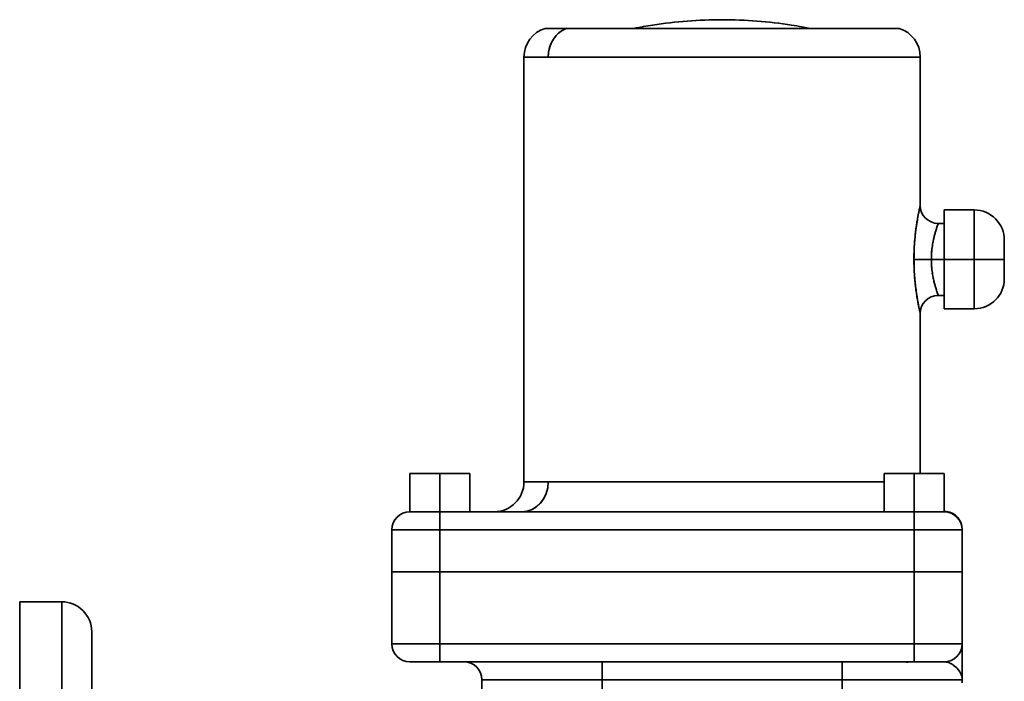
# Model space of a CAD drawing. Header units: inches. Extents: x 3815 to 4775, y 477 to 1610.
# Tile 12 of 19: x 4514 to 4678, y 1040 to 1150. Entities that reach past the tile are written whole.
import ezdxf

# ---------------------------------------------------------------- set-up
doc = ezdxf.new("R2010")
doc.units = ezdxf.units.IN
doc.header["$MEASUREMENT"] = 0

msp = doc.modelspace()

# ---------------------------------------------------------------- linework, layer by layer
at = {"color": 7, "lineweight": 35, "ltscale": 0.090202}
msp.add_line((4601.5, 1148.49), (4605.11, 1148.49), dxfattribs=at)
at = {"color": 7, "lineweight": 35}
for p, q in [((4605.11, 1148.49), (4645.1, 1148.49)), ((4597.97, 1143.71), (4597.97, 1072.93)), ((4597.97, 1143.71), (4597.97, 1072.93)), ((4663.97, 1143.71), (4602.01, 1143.71)), ((4646.79, 1143.71), (4602.01, 1143.71)), ((4663.97, 1143.71), (4663.97, 1118.99)), ((4663.97, 1118.99), (4663.97, 1143.71)), ((4663.97, 1100.99), (4663.97, 1074.33)), ((4663.97, 1074.33), (4663.97, 1100.99)), ((4602.01, 1072.93), (4657.97, 1072.93)), ((4646.79, 1072.93), (4602.01, 1072.93)), ((4583.97, 1067.93), (4662.97, 1067.93)), ((4662.97, 1067.93), (4583.97, 1067.93)), ((4662.97, 1064.93), (4583.97, 1064.93)), ((4662.97, 1064.93), (4583.97, 1064.93)), ((4583.97, 1057.93), (4662.97, 1057.93)), ((4583.97, 1057.93), (4662.97, 1057.93)), ((4583.97, 1057.93), (4662.97, 1057.93)), ((4583.97, 1057.93), (4662.97, 1057.93)), ((4513.97, 1052.93), (4513.97, 952.93)), ((4520.97, 1052.93), (4520.97, 952.93)), ((4520.97, 952.93), (4520.97, 1052.93)), ((4525.97, 952.93), (4525.97, 1047.93)), ((4662.97, 1045.93), (4583.97, 1045.93)), ((4662.97, 1045.93), (4583.97, 1045.93)), ((4583.97, 1042.93), (4662.97, 1042.93)), ((4662.97, 1042.93), (4583.97, 1042.93)), ((4587.97, 1042.93), (4610.97, 1042.93)), ((4610.97, 1042.93), (4650.97, 1042.93)), ((4610.97, 1039.93), (4590.97, 1039.93)), ((4590.97, 1039.93), (4590.97, 1004.24)), ((4590.97, 1039.93), (4590.97, 1000.2)), ((4590.97, 1000.2), (4590.97, 1039.93)), ((4610.97, 1039.93), (4590.97, 1039.93)), ((4610.97, 1039.93), (4650.97, 1039.93)), ((4610.97, 991.05), (4610.97, 1039.93)), ((4610.97, 1039.93), (4650.97, 1039.93)), ((4610.97, 991.05), (4610.97, 1039.93)), ((4670.97, 1039.93), (4650.97, 1039.93)), ((4670.97, 1039.93), (4650.97, 1039.93))]:
    msp.add_line(p, q, dxfattribs=at)
at = {"color": 7, "lineweight": 35, "ltscale": 0.035285}
msp.add_line((4616.29, 1148.49), (4617.67, 1148.74), dxfattribs=at)
at = {"color": 7, "lineweight": 35, "ltscale": 0.035284}
msp.add_line((4645.66, 1148.49), (4644.27, 1148.74), dxfattribs=at)
at = {"color": 7, "lineweight": 35, "ltscale": 0.383582}
msp.add_line((4645.1, 1148.49), (4660.45, 1148.49), dxfattribs=at)
at = {"color": 7, "lineweight": 35, "ltscale": 0.100995}
for p, q in [((4602.01, 1143.71), (4597.97, 1143.71)), ((4602.01, 1143.71), (4597.97, 1143.71)), ((4597.97, 1072.93), (4602.01, 1072.93)), ((4602.01, 1072.93), (4597.97, 1072.93))]:
    msp.add_line(p, q, dxfattribs=at)
at = {"color": 7, "lineweight": 35, "ltscale": 0.429474}
msp.add_line((4663.97, 1143.71), (4646.79, 1143.71), dxfattribs=at)
at = {"color": 7, "lineweight": 35, "ltscale": 0.013853}
msp.add_line((4663.81, 1118.27), (4663.93, 1118.81), dxfattribs=at)
at = {"color": 7, "lineweight": 35, "ltscale": 0.004736}
msp.add_line((4663.93, 1118.81), (4663.97, 1118.99), dxfattribs=at)
at = {"color": 7, "lineweight": 35, "ltscale": 0.000345}
msp.add_line((4663.93, 1118.81), (4663.93, 1118.79), dxfattribs=at)
at = {"color": 7, "lineweight": 35, "ltscale": 0.205841}
for p, q in [((4667.97, 1118.23), (4667.97, 1109.99)), ((4667.97, 1109.99), (4667.97, 1101.76))]:
    msp.add_line(p, q, dxfattribs=at)
at = {"color": 7, "lineweight": 35, "ltscale": 0.125}
for p, q in [((4667.97, 1118.23), (4672.97, 1118.23)), ((4672.97, 1109.99), (4667.97, 1109.99)), ((4672.97, 1109.99), (4667.97, 1109.99)), ((4672.97, 1109.99), (4677.97, 1109.99)), ((4677.97, 1109.99), (4672.97, 1109.99)), ((4667.97, 1101.76), (4672.97, 1101.76)), ((4578.97, 1074.33), (4583.97, 1074.33)), ((4583.97, 1074.33), (4578.97, 1074.33)), ((4583.97, 1074.33), (4588.97, 1074.33)), ((4588.97, 1074.33), (4583.97, 1074.33)), ((4657.97, 1074.33), (4662.97, 1074.33)), ((4662.97, 1074.33), (4657.97, 1074.33)), ((4662.97, 1074.33), (4667.97, 1074.33)), ((4667.97, 1074.33), (4662.97, 1074.33)), ((4578.97, 1067.93), (4583.97, 1067.93)), ((4578.97, 1067.93), (4583.97, 1067.93)), ((4578.97, 1067.93), (4583.97, 1067.93)), ((4662.97, 1067.93), (4667.97, 1067.93)), ((4662.97, 1067.93), (4667.97, 1067.93)), ((4662.97, 1067.93), (4667.97, 1067.93)), ((4583.97, 1042.93), (4578.97, 1042.93)), ((4578.97, 1042.93), (4583.97, 1042.93)), ((4667.97, 1042.93), (4662.97, 1042.93))]:
    msp.add_line(p, q, dxfattribs=at)
at = {"color": 7, "lineweight": 35, "ltscale": 0.003955}
for p, q in [((4667.97, 1118.23), (4667.97, 1118.07)), ((4667.97, 1101.92), (4667.97, 1101.76))]:
    msp.add_line(p, q, dxfattribs=at)
at = {"color": 7, "lineweight": 35, "ltscale": 0.011714}
for p, q in [((4667.97, 1118.07), (4667.97, 1117.6)), ((4667.97, 1102.38), (4667.97, 1101.92))]:
    msp.add_line(p, q, dxfattribs=at)
at = {"color": 7, "lineweight": 35, "ltscale": 0.019022}
for p, q in [((4667.97, 1117.6), (4667.97, 1116.84)), ((4667.97, 1103.15), (4667.97, 1102.38))]:
    msp.add_line(p, q, dxfattribs=at)
at = {"color": 7, "lineweight": 35, "ltscale": 0.205843}
for p, q in [((4672.97, 1118.23), (4672.97, 1109.99)), ((4672.97, 1109.99), (4672.97, 1118.23))]:
    msp.add_line(p, q, dxfattribs=at)
at = {"color": 7, "lineweight": 35, "ltscale": 0.025}
for p, q in [((4666.97, 1115.99), (4667.97, 1115.99)), ((4666.97, 1103.99), (4667.97, 1103.99))]:
    msp.add_line(p, q, dxfattribs=at)
at = {"color": 7, "lineweight": 35, "ltscale": 0.025598}
msp.add_line((4667.97, 1116.84), (4667.97, 1115.81), dxfattribs=at)
at = {"color": 7, "lineweight": 35, "ltscale": 0.002882}
msp.add_line((4667.97, 1115.99), (4667.97, 1115.88), dxfattribs=at)
at = {"color": 7, "lineweight": 35, "ltscale": 0.15}
for p, q in [((4667.97, 1109.99), (4667.97, 1115.99)), ((4667.97, 1103.99), (4667.97, 1109.99))]:
    msp.add_line(p, q, dxfattribs=at)
at = {"color": 7, "lineweight": 35, "ltscale": 0.008536}
msp.add_line((4667.97, 1115.88), (4667.97, 1115.53), dxfattribs=at)
at = {"color": 7, "lineweight": 35, "ltscale": 0.031194}
msp.add_line((4667.97, 1115.81), (4667.97, 1114.57), dxfattribs=at)
at = {"color": 7, "lineweight": 35, "ltscale": 0.013863}
msp.add_line((4667.97, 1115.53), (4667.97, 1114.98), dxfattribs=at)
at = {"color": 7, "lineweight": 35, "ltscale": 0.004534}
msp.add_line((4666.39, 1114.17), (4666.34, 1113.99), dxfattribs=at)
at = {"color": 7, "lineweight": 35, "ltscale": 0.004676}
msp.add_line((4666.34, 1113.99), (4666.39, 1114.17), dxfattribs=at)
at = {"color": 7, "lineweight": 35, "ltscale": 0.018654}
for p, q in [((4667.97, 1114.98), (4667.97, 1114.23)), ((4667.97, 1105.75), (4667.97, 1105))]:
    msp.add_line(p, q, dxfattribs=at)
at = {"color": 7, "lineweight": 35, "ltscale": 0.035588}
for p, q in [((4667.97, 1114.57), (4667.97, 1113.14)), ((4667.97, 1106.84), (4667.97, 1105.42))]:
    msp.add_line(p, q, dxfattribs=at)
at = {"color": 7, "lineweight": 35, "ltscale": 0.022731}
for p, q in [((4667.97, 1114.23), (4667.97, 1113.32)), ((4667.97, 1106.66), (4667.97, 1105.75))]:
    msp.add_line(p, q, dxfattribs=at)
at = {"color": 7, "lineweight": 35, "ltscale": 0.025932}
for p, q in [((4667.97, 1113.32), (4667.97, 1112.29)), ((4667.97, 1107.7), (4667.97, 1106.66))]:
    msp.add_line(p, q, dxfattribs=at)
at = {"color": 7, "lineweight": 35, "ltscale": 0.038614}
msp.add_line((4667.97, 1113.14), (4667.97, 1111.6), dxfattribs=at)
at = {"color": 7, "lineweight": 35, "ltscale": 0.028139}
msp.add_line((4667.97, 1112.29), (4667.97, 1111.16), dxfattribs=at)
at = {"color": 7, "lineweight": 35, "ltscale": 0.001553}
for p, q in [((4677.97, 1113.23), (4677.97, 1113.16)), ((4677.97, 1106.82), (4677.97, 1106.76))]:
    msp.add_line(p, q, dxfattribs=at)
at = {"color": 7, "lineweight": 35, "ltscale": 0.080804}
msp.add_line((4677.97, 1109.99), (4677.97, 1113.22), dxfattribs=at)
at = {"color": 7, "lineweight": 35, "ltscale": 0.004601}
for p, q in [((4677.97, 1113.16), (4677.97, 1112.98)), ((4677.97, 1107), (4677.97, 1106.82))]:
    msp.add_line(p, q, dxfattribs=at)
at = {"color": 7, "lineweight": 35, "ltscale": 0.007471}
for p, q in [((4677.97, 1112.98), (4677.97, 1112.68)), ((4677.97, 1107.3), (4677.97, 1107))]:
    msp.add_line(p, q, dxfattribs=at)
at = {"color": 7, "lineweight": 35, "ltscale": 0.010054}
for p, q in [((4677.97, 1112.68), (4677.97, 1112.28)), ((4677.97, 1107.7), (4677.97, 1107.3))]:
    msp.add_line(p, q, dxfattribs=at)
at = {"color": 7, "lineweight": 35, "ltscale": 0.012251}
for p, q in [((4677.97, 1112.28), (4677.97, 1111.79)), ((4677.97, 1108.19), (4677.97, 1107.7))]:
    msp.add_line(p, q, dxfattribs=at)
at = {"color": 7, "lineweight": 35, "ltscale": 0.040158}
for p, q in [((4667.97, 1111.6), (4667.97, 1109.99)), ((4667.97, 1109.99), (4667.97, 1108.39))]:
    msp.add_line(p, q, dxfattribs=at)
at = {"color": 7, "lineweight": 35, "ltscale": 0.029263}
for p, q in [((4667.97, 1111.16), (4667.97, 1109.99)), ((4667.97, 1109.99), (4667.97, 1108.82))]:
    msp.add_line(p, q, dxfattribs=at)
at = {"color": 7, "lineweight": 35, "ltscale": 0.013976}
for p, q in [((4677.97, 1111.79), (4677.97, 1111.23)), ((4677.97, 1108.75), (4677.97, 1108.19))]:
    msp.add_line(p, q, dxfattribs=at)
at = {"color": 7, "lineweight": 35, "ltscale": 0.015166}
msp.add_line((4677.97, 1111.23), (4677.97, 1110.62), dxfattribs=at)
at = {"color": 7, "lineweight": 35, "ltscale": 0.015771}
for p, q in [((4677.97, 1110.62), (4677.97, 1109.99)), ((4677.97, 1109.99), (4677.97, 1109.36))]:
    msp.add_line(p, q, dxfattribs=at)
at = {"color": 7, "lineweight": 35, "ltscale": 0.072618}
msp.add_line((4662.92, 1109.99), (4665.83, 1109.99), dxfattribs=at)
msp.add_line((4662.92, 1109.99), (4665.83, 1109.99), dxfattribs=at)
at = {"color": 7, "lineweight": 35, "ltscale": 0.053578}
msp.add_line((4667.97, 1109.99), (4665.83, 1109.99), dxfattribs=at)
msp.add_line((4667.97, 1109.99), (4665.83, 1109.99), dxfattribs=at)
at = {"color": 7, "lineweight": 35, "ltscale": 0.02814}
msp.add_line((4667.97, 1108.82), (4667.97, 1107.7), dxfattribs=at)
at = {"color": 7, "lineweight": 35, "ltscale": 0.205844}
for p, q in [((4672.97, 1101.76), (4672.97, 1109.99)), ((4672.97, 1109.99), (4672.97, 1101.76))]:
    msp.add_line(p, q, dxfattribs=at)
at = {"color": 7, "lineweight": 35, "ltscale": 0.080844}
msp.add_line((4677.97, 1106.76), (4677.97, 1109.99), dxfattribs=at)
at = {"color": 7, "lineweight": 35, "ltscale": 0.015167}
msp.add_line((4677.97, 1109.36), (4677.97, 1108.75), dxfattribs=at)
at = {"color": 7, "lineweight": 35, "ltscale": 0.038615}
msp.add_line((4667.97, 1108.39), (4667.97, 1106.84), dxfattribs=at)
at = {"color": 7, "lineweight": 35, "ltscale": 0.004682}
msp.add_line((4666.39, 1105.81), (4666.34, 1105.99), dxfattribs=at)
at = {"color": 7, "lineweight": 35, "ltscale": 0.031192}
msp.add_line((4667.97, 1105.42), (4667.97, 1104.17), dxfattribs=at)
at = {"color": 7, "lineweight": 35, "ltscale": 0.00105}
msp.add_line((4663.43, 1103.77), (4663.44, 1103.72), dxfattribs=at)
at = {"color": 7, "lineweight": 35, "ltscale": 0.013861}
msp.add_line((4667.97, 1105), (4667.97, 1104.45), dxfattribs=at)
at = {"color": 7, "lineweight": 35, "ltscale": 0.008537}
msp.add_line((4667.97, 1104.45), (4667.97, 1104.11), dxfattribs=at)
at = {"color": 7, "lineweight": 35, "ltscale": 0.0256}
msp.add_line((4667.97, 1104.17), (4667.97, 1103.15), dxfattribs=at)
at = {"color": 7, "lineweight": 35, "ltscale": 0.002881}
msp.add_line((4667.97, 1104.11), (4667.97, 1103.99), dxfattribs=at)
at = {"color": 7, "lineweight": 35, "ltscale": 0.003915}
msp.add_line((4663.71, 1102.2), (4663.74, 1102.05), dxfattribs=at)
at = {"color": 7, "lineweight": 35, "ltscale": 0.006488}
msp.add_line((4663.74, 1102.05), (4663.79, 1101.8), dxfattribs=at)
at = {"color": 7, "lineweight": 35, "ltscale": 0.003115}
msp.add_line((4663.86, 1101.47), (4663.89, 1101.35), dxfattribs=at)
at = {"color": 7, "lineweight": 35, "ltscale": 0.003512}
msp.add_line((4663.93, 1101.2), (4663.96, 1101.06), dxfattribs=at)
at = {"color": 7, "lineweight": 35, "ltscale": 0.001728}
msp.add_line((4663.94, 1101.13), (4663.96, 1101.06), dxfattribs=at)
at = {"color": 7, "lineweight": 35, "ltscale": 0.16}
for p, q in [((4578.97, 1067.93), (4578.97, 1074.33)), ((4578.97, 1067.93), (4578.97, 1074.33)), ((4578.97, 1074.33), (4578.97, 1067.93)), ((4578.97, 1067.93), (4578.97, 1074.33)), ((4578.97, 1074.33), (4578.97, 1067.93)), ((4583.97, 1067.93), (4583.97, 1074.33)), ((4583.97, 1074.33), (4583.97, 1067.93)), ((4588.97, 1067.93), (4588.97, 1074.33)), ((4588.97, 1074.33), (4588.97, 1067.93)), ((4657.97, 1067.93), (4657.97, 1074.33)), ((4657.97, 1067.93), (4657.97, 1074.33)), ((4657.97, 1074.33), (4657.97, 1067.93)), ((4662.97, 1067.93), (4662.97, 1074.33)), ((4662.97, 1074.33), (4662.97, 1067.93)), ((4667.97, 1067.93), (4667.97, 1074.33)), ((4667.97, 1074.33), (4667.97, 1067.93))]:
    msp.add_line(p, q, dxfattribs=at)
at = {"color": 7, "lineweight": 35, "ltscale": 0.279474}
msp.add_line((4657.97, 1072.93), (4646.79, 1072.93), dxfattribs=at)
at = {"color": 7, "lineweight": 35, "ltscale": 0.002399}
for p, q in [((4578.97, 1067.93), (4579.07, 1067.93)), ((4667.88, 1067.93), (4667.97, 1067.93))]:
    msp.add_line(p, q, dxfattribs=at)
at = {"color": 7, "lineweight": 35, "ltscale": 0.007108}
msp.add_line((4579.07, 1067.93), (4579.35, 1067.93), dxfattribs=at)
at = {"color": 7, "lineweight": 35, "ltscale": 0.011555}
msp.add_line((4579.35, 1067.93), (4579.81, 1067.93), dxfattribs=at)
at = {"color": 7, "lineweight": 35, "ltscale": 0.015558}
msp.add_line((4579.81, 1067.93), (4580.44, 1067.93), dxfattribs=at)
at = {"color": 7, "lineweight": 35, "ltscale": 0.018947}
msp.add_line((4580.44, 1067.93), (4581.19, 1067.93), dxfattribs=at)
at = {"color": 7, "lineweight": 35, "ltscale": 0.021609}
msp.add_line((4581.19, 1067.93), (4582.06, 1067.93), dxfattribs=at)
at = {"color": 7, "lineweight": 35, "ltscale": 0.023428}
msp.add_line((4582.06, 1067.93), (4583, 1067.93), dxfattribs=at)
at = {"color": 7, "lineweight": 35, "ltscale": 0.024396}
msp.add_line((4583, 1067.93), (4583.97, 1067.93), dxfattribs=at)
at = {"color": 7, "lineweight": 35, "ltscale": 0.033492}
msp.add_line((4583.97, 1067.93), (4585.31, 1067.93), dxfattribs=at)
msp.add_line((4583.97, 1067.93), (4585.31, 1067.93), dxfattribs=at)
at = {"color": 7, "lineweight": 35, "ltscale": 0.075}
for p, q in [((4583.97, 1067.93), (4583.97, 1064.93)), ((4583.97, 1067.93), (4583.97, 1064.93)), ((4662.97, 1064.93), (4662.97, 1067.93)), ((4662.97, 1064.93), (4662.97, 1067.93)), ((4583.97, 1045.93), (4583.97, 1042.93)), ((4583.97, 1045.93), (4583.97, 1042.93)), ((4662.97, 1042.93), (4662.97, 1045.93)), ((4662.97, 1042.93), (4662.97, 1045.93)), ((4610.97, 1039.93), (4610.97, 1042.93)), ((4610.97, 1042.93), (4610.97, 1039.93)), ((4650.97, 1039.93), (4650.97, 1042.93)), ((4650.97, 1042.93), (4650.97, 1039.93))]:
    msp.add_line(p, q, dxfattribs=at)
at = {"color": 7, "lineweight": 35, "ltscale": 0.03349}
msp.add_line((4661.63, 1067.93), (4662.97, 1067.93), dxfattribs=at)
msp.add_line((4661.63, 1067.93), (4662.97, 1067.93), dxfattribs=at)
at = {"color": 7, "lineweight": 35, "ltscale": 0.0244}
msp.add_line((4662.97, 1067.93), (4663.95, 1067.93), dxfattribs=at)
at = {"color": 7, "lineweight": 35, "ltscale": 0.023442}
msp.add_line((4663.95, 1067.93), (4664.89, 1067.93), dxfattribs=at)
at = {"color": 7, "lineweight": 35, "ltscale": 0.0216}
msp.add_line((4664.89, 1067.93), (4665.75, 1067.93), dxfattribs=at)
at = {"color": 7, "lineweight": 35, "ltscale": 0.018945}
msp.add_line((4665.75, 1067.93), (4666.51, 1067.93), dxfattribs=at)
at = {"color": 7, "lineweight": 35, "ltscale": 0.015552}
msp.add_line((4666.51, 1067.93), (4667.13, 1067.93), dxfattribs=at)
at = {"color": 7, "lineweight": 35, "ltscale": 0.011551}
msp.add_line((4667.13, 1067.93), (4667.59, 1067.93), dxfattribs=at)
at = {"color": 7, "lineweight": 35, "ltscale": 0.007111}
msp.add_line((4667.59, 1067.93), (4667.88, 1067.93), dxfattribs=at)
at = {"color": 7, "lineweight": 35, "ltscale": 0.002426}
msp.add_line((4668.25, 1067.96), (4668.35, 1067.97), dxfattribs=at)
at = {"color": 7, "lineweight": 35, "ltscale": 0.2}
for p, q in [((4583.97, 1064.93), (4575.97, 1064.93)), ((4583.97, 1064.93), (4575.97, 1064.93)), ((4670.97, 1064.93), (4662.97, 1064.93)), ((4670.97, 1064.93), (4662.97, 1064.93)), ((4583.97, 1057.93), (4575.97, 1057.93)), ((4575.97, 1057.93), (4583.97, 1057.93)), ((4670.97, 1057.93), (4662.97, 1057.93)), ((4662.97, 1057.93), (4670.97, 1057.93)), ((4575.97, 1045.93), (4583.97, 1045.93)), ((4575.97, 1045.93), (4583.97, 1045.93)), ((4662.97, 1045.93), (4670.97, 1045.93)), ((4662.97, 1045.93), (4670.97, 1045.93))]:
    msp.add_line(p, q, dxfattribs=at)
at = {"color": 7, "lineweight": 35, "ltscale": 0.175}
for p, q in [((4575.97, 1064.93), (4575.97, 1057.93)), ((4575.97, 1057.93), (4575.97, 1064.93)), ((4575.97, 1057.93), (4575.97, 1064.93)), ((4583.97, 1057.93), (4583.97, 1064.93)), ((4583.97, 1064.93), (4583.97, 1057.93)), ((4662.97, 1064.93), (4662.97, 1057.93)), ((4662.97, 1057.93), (4662.97, 1064.93)), ((4670.97, 1064.93), (4670.97, 1057.93)), ((4670.97, 1057.93), (4670.97, 1064.93)), ((4513.97, 1052.93), (4520.97, 1052.93))]:
    msp.add_line(p, q, dxfattribs=at)
at = {"color": 7, "lineweight": 35, "ltscale": 0.00019}
msp.add_line((4670.97, 1065), (4670.97, 1064.99), dxfattribs=at)
at = {"color": 7, "lineweight": 35, "ltscale": 0.000495}
msp.add_line((4670.97, 1064.99), (4670.97, 1064.97), dxfattribs=at)
at = {"color": 7, "lineweight": 35, "ltscale": 0.001527}
msp.add_line((4670.97, 1064.93), (4670.97, 1064.99), dxfattribs=at)
at = {"color": 7, "lineweight": 35, "ltscale": 0.00058}
msp.add_line((4670.97, 1064.97), (4670.97, 1064.95), dxfattribs=at)
at = {"color": 7, "lineweight": 35, "ltscale": 0.0003}
msp.add_line((4670.97, 1064.95), (4670.97, 1064.93), dxfattribs=at)
at = {"color": 7, "lineweight": 35, "ltscale": 0.000125}
msp.add_line((4670.97, 1064.94), (4670.97, 1064.93), dxfattribs=at)
at = {"color": 7, "lineweight": 35, "ltscale": 0.3}
for p, q in [((4575.97, 1057.93), (4575.97, 1045.93)), ((4575.97, 1057.93), (4575.97, 1045.93)), ((4575.97, 1057.93), (4575.97, 1045.93)), ((4583.97, 1045.93), (4583.97, 1057.93)), ((4583.97, 1045.93), (4583.97, 1057.93)), ((4662.97, 1057.93), (4662.97, 1045.93)), ((4662.97, 1057.93), (4662.97, 1045.93)), ((4670.97, 1057.93), (4670.97, 1045.93)), ((4670.97, 1057.93), (4670.97, 1045.93)), ((4650.97, 1039.93), (4650.97, 1027.93)), ((4650.97, 1039.93), (4650.97, 1027.93))]:
    msp.add_line(p, q, dxfattribs=at)
at = {"color": 7, "lineweight": 35, "ltscale": 0.003842}
for p, q in [((4575.97, 1057.93), (4576.13, 1057.93)), ((4670.82, 1057.93), (4670.97, 1057.93))]:
    msp.add_line(p, q, dxfattribs=at)
at = {"color": 7, "lineweight": 35, "ltscale": 0.003827}
msp.add_line((4575.97, 1057.93), (4576.12, 1057.93), dxfattribs=at)
at = {"color": 7, "lineweight": 35, "ltscale": 0.011392}
msp.add_line((4576.12, 1057.93), (4576.58, 1057.93), dxfattribs=at)
at = {"color": 7, "lineweight": 35, "ltscale": 0.011382}
for p, q in [((4576.13, 1057.93), (4576.58, 1057.93)), ((4670.36, 1057.93), (4670.82, 1057.93))]:
    msp.add_line(p, q, dxfattribs=at)
at = {"color": 7, "lineweight": 35, "ltscale": 0.018483}
for p, q in [((4576.58, 1057.93), (4577.32, 1057.93)), ((4669.62, 1057.93), (4670.36, 1057.93))]:
    msp.add_line(p, q, dxfattribs=at)
at = {"color": 7, "lineweight": 35, "ltscale": 0.018405}
msp.add_line((4576.58, 1057.93), (4577.32, 1057.93), dxfattribs=at)
at = {"color": 7, "lineweight": 35, "ltscale": 0.024872}
for p, q in [((4577.32, 1057.93), (4578.31, 1057.93)), ((4668.63, 1057.93), (4669.62, 1057.93))]:
    msp.add_line(p, q, dxfattribs=at)
at = {"color": 7, "lineweight": 35, "ltscale": 0.024908}
msp.add_line((4577.32, 1057.93), (4578.31, 1057.93), dxfattribs=at)
at = {"color": 7, "lineweight": 35, "ltscale": 0.030307}
for p, q in [((4578.31, 1057.93), (4579.53, 1057.93)), ((4667.42, 1057.93), (4668.63, 1057.93))]:
    msp.add_line(p, q, dxfattribs=at)
at = {"color": 7, "lineweight": 35, "ltscale": 0.030196}
msp.add_line((4578.31, 1057.93), (4579.52, 1057.93), dxfattribs=at)
at = {"color": 7, "lineweight": 35, "ltscale": 0.03457}
msp.add_line((4579.52, 1057.93), (4580.9, 1057.93), dxfattribs=at)
at = {"color": 7, "lineweight": 35, "ltscale": 0.034578}
for p, q in [((4579.53, 1057.93), (4580.91, 1057.93)), ((4666.03, 1057.93), (4667.42, 1057.93))]:
    msp.add_line(p, q, dxfattribs=at)
at = {"color": 7, "lineweight": 35, "ltscale": 0.037515}
msp.add_line((4580.9, 1057.93), (4582.4, 1057.93), dxfattribs=at)
at = {"color": 7, "lineweight": 35, "ltscale": 0.037518}
for p, q in [((4580.91, 1057.93), (4582.41, 1057.93)), ((4664.53, 1057.93), (4666.03, 1057.93))]:
    msp.add_line(p, q, dxfattribs=at)
at = {"color": 7, "lineweight": 35, "ltscale": 0.039186}
msp.add_line((4582.4, 1057.93), (4583.97, 1057.93), dxfattribs=at)
at = {"color": 7, "lineweight": 35, "ltscale": 0.039018}
for p, q in [((4582.41, 1057.93), (4583.97, 1057.93)), ((4662.97, 1057.93), (4664.53, 1057.93))]:
    msp.add_line(p, q, dxfattribs=at)
at = {"color": 7, "lineweight": 35, "ltscale": 0.038965}
msp.add_line((4662.97, 1057.93), (4664.53, 1057.93), dxfattribs=at)
at = {"color": 7, "lineweight": 35, "ltscale": 0.037572}
msp.add_line((4664.53, 1057.93), (4666.03, 1057.93), dxfattribs=at)
at = {"color": 7, "lineweight": 35, "ltscale": 0.034451}
msp.add_line((4666.03, 1057.93), (4667.41, 1057.93), dxfattribs=at)
at = {"color": 7, "lineweight": 35, "ltscale": 0.030379}
msp.add_line((4667.41, 1057.93), (4668.63, 1057.93), dxfattribs=at)
at = {"color": 7, "lineweight": 35, "ltscale": 0.02482}
msp.add_line((4668.63, 1057.93), (4669.62, 1057.93), dxfattribs=at)
at = {"color": 7, "lineweight": 35, "ltscale": 0.018527}
msp.add_line((4669.62, 1057.93), (4670.36, 1057.93), dxfattribs=at)
at = {"color": 7, "lineweight": 35, "ltscale": 0.011415}
msp.add_line((4670.36, 1057.93), (4670.82, 1057.93), dxfattribs=at)
at = {"color": 7, "lineweight": 35, "ltscale": 0.003871}
msp.add_line((4670.82, 1057.93), (4670.97, 1057.93), dxfattribs=at)
at = {"color": 7, "lineweight": 35, "ltscale": 0.012038}
msp.add_line((4513.97, 1052.45), (4513.97, 1052.93), dxfattribs=at)
at = {"color": 7, "lineweight": 35, "ltscale": 0.035999}
msp.add_line((4513.97, 1051.01), (4513.97, 1052.45), dxfattribs=at)
at = {"color": 7, "lineweight": 35, "ltscale": 0.059612}
msp.add_line((4513.97, 1048.63), (4513.97, 1051.01), dxfattribs=at)
at = {"color": 7, "lineweight": 35, "ltscale": 0.082652}
msp.add_line((4513.97, 1045.32), (4513.97, 1048.63), dxfattribs=at)
at = {"color": 7, "lineweight": 35, "ltscale": 0.011436}
msp.add_line((4525.97, 1047.93), (4525.97, 1047.48), dxfattribs=at)
at = {"color": 7, "lineweight": 35, "ltscale": 0.034199}
msp.add_line((4525.97, 1047.48), (4525.97, 1046.11), dxfattribs=at)
at = {"color": 7, "lineweight": 35, "ltscale": 0.104897}
msp.add_line((4513.97, 1041.13), (4513.97, 1045.32), dxfattribs=at)
at = {"color": 7, "lineweight": 35, "ltscale": 0.056631}
msp.add_line((4525.97, 1046.11), (4525.97, 1043.84), dxfattribs=at)
at = {"color": 7, "lineweight": 35, "ltscale": 0.016751}
msp.add_line((4670.97, 1045.93), (4670.97, 1045.26), dxfattribs=at)
at = {"color": 7, "lineweight": 35, "ltscale": 0.050506}
msp.add_line((4670.97, 1045.93), (4670.97, 1043.91), dxfattribs=at)
at = {"color": 7, "lineweight": 35, "ltscale": 0.000726}
msp.add_line((4670.97, 1045.91), (4670.97, 1045.93), dxfattribs=at)
at = {"color": 7, "lineweight": 35, "ltscale": 0.149992}
msp.add_line((4670.97, 1039.93), (4670.97, 1045.93), dxfattribs=at)
at = {"color": 7, "lineweight": 35, "ltscale": 0.001205}
msp.add_line((4670.97, 1045.89), (4670.97, 1045.93), dxfattribs=at)
at = {"color": 7, "lineweight": 35, "ltscale": 0.049553}
msp.add_line((4670.97, 1045.9), (4670.97, 1043.92), dxfattribs=at)
at = {"color": 7, "lineweight": 35, "ltscale": 0.017001}
msp.add_line((4670.97, 1045.26), (4670.97, 1044.58), dxfattribs=at)
at = {"color": 7, "lineweight": 35, "ltscale": 0.078519}
msp.add_line((4525.97, 1043.84), (4525.97, 1040.7), dxfattribs=at)
at = {"color": 7, "lineweight": 35, "ltscale": 0.020294}
msp.add_line((4670.97, 1044.58), (4670.97, 1043.77), dxfattribs=at)
at = {"color": 7, "lineweight": 35, "ltscale": 0.022462}
msp.add_line((4670.97, 1043.77), (4670.97, 1042.87), dxfattribs=at)
at = {"color": 7, "lineweight": 35, "ltscale": 0.011598}
for p, q in [((4579.79, 1042.93), (4579.32, 1042.93)), ((4667.62, 1042.93), (4667.16, 1042.93))]:
    msp.add_line(p, q, dxfattribs=at)
at = {"color": 7, "lineweight": 35, "ltscale": 0.016237}
for p, q in [((4580.44, 1042.93), (4579.79, 1042.93)), ((4667.16, 1042.93), (4666.51, 1042.93))]:
    msp.add_line(p, q, dxfattribs=at)
at = {"color": 7, "lineweight": 35, "ltscale": 0.019987}
msp.add_line((4581.24, 1042.93), (4580.44, 1042.93), dxfattribs=at)
at = {"color": 7, "lineweight": 35, "ltscale": 0.022389}
msp.add_line((4582.13, 1042.93), (4581.24, 1042.93), dxfattribs=at)
at = {"color": 7, "lineweight": 35, "ltscale": 0.062483}
for q in [(4581.47, 1042.93), (4581.47, 1042.93), (4586.47, 1042.93), (4586.47, 1042.93)]:
    msp.add_line((4583.97, 1042.93), q, dxfattribs=at)
at = {"color": 7, "lineweight": 35, "ltscale": 0.1}
for p, q in [((4585.97, 1042.93), (4581.97, 1042.93)), ((4581.97, 1042.93), (4585.97, 1042.93)), ((4585.97, 1042.93), (4581.97, 1042.93)), ((4581.97, 1042.93), (4585.97, 1042.93)), ((4664.97, 1042.93), (4660.97, 1042.93)), ((4660.97, 1042.93), (4664.97, 1042.93))]:
    msp.add_line(p, q, dxfattribs=at)
at = {"color": 7, "lineweight": 35, "ltscale": 0.000961}
for p, q in [((4582.01, 1042.93), (4581.97, 1042.93)), ((4585.97, 1042.93), (4585.93, 1042.93)), ((4661.01, 1042.93), (4660.97, 1042.93)), ((4664.97, 1042.93), (4664.93, 1042.93))]:
    msp.add_line(p, q, dxfattribs=at)
at = {"color": 7, "lineweight": 35, "ltscale": 0.002844}
for p, q in [((4582.12, 1042.93), (4582.01, 1042.93)), ((4585.93, 1042.93), (4585.82, 1042.93)), ((4661.12, 1042.93), (4661.01, 1042.93)), ((4664.93, 1042.93), (4664.82, 1042.93))]:
    msp.add_line(p, q, dxfattribs=at)
at = {"color": 7, "lineweight": 35, "ltscale": 0.00462}
for p, q in [((4582.31, 1042.93), (4582.12, 1042.93)), ((4585.82, 1042.93), (4585.63, 1042.93)), ((4661.31, 1042.93), (4661.12, 1042.93)), ((4664.82, 1042.93), (4664.63, 1042.93))]:
    msp.add_line(p, q, dxfattribs=at)
at = {"color": 7, "lineweight": 35, "ltscale": 0.023267}
for p, q in [((4583.06, 1042.93), (4582.13, 1042.93)), ((4664.81, 1042.93), (4663.88, 1042.93))]:
    msp.add_line(p, q, dxfattribs=at)
at = {"color": 7, "lineweight": 35, "ltscale": 0.006219}
for p, q in [((4582.56, 1042.93), (4582.31, 1042.93)), ((4585.63, 1042.93), (4585.39, 1042.93)), ((4661.56, 1042.93), (4661.31, 1042.93)), ((4664.63, 1042.93), (4664.39, 1042.93))]:
    msp.add_line(p, q, dxfattribs=at)
at = {"color": 7, "lineweight": 35, "ltscale": 0.007576}
for p, q in [((4582.86, 1042.93), (4582.56, 1042.93)), ((4585.39, 1042.93), (4585.08, 1042.93)), ((4661.86, 1042.93), (4661.56, 1042.93)), ((4664.39, 1042.93), (4664.08, 1042.93))]:
    msp.add_line(p, q, dxfattribs=at)
at = {"color": 7, "lineweight": 35, "ltscale": 0.008644}
for p, q in [((4583.21, 1042.93), (4582.86, 1042.93)), ((4585.08, 1042.93), (4584.74, 1042.93)), ((4662.21, 1042.93), (4661.86, 1042.93)), ((4664.08, 1042.93), (4663.74, 1042.93))]:
    msp.add_line(p, q, dxfattribs=at)
at = {"color": 7, "lineweight": 35, "ltscale": 0.022745}
for p, q in [((4583.97, 1042.93), (4583.06, 1042.93)), ((4663.88, 1042.93), (4662.97, 1042.93))]:
    msp.add_line(p, q, dxfattribs=at)
at = {"color": 7, "lineweight": 35, "ltscale": 0.00938}
for p, q in [((4583.58, 1042.93), (4583.21, 1042.93)), ((4584.74, 1042.93), (4584.36, 1042.93)), ((4662.58, 1042.93), (4662.21, 1042.93)), ((4663.74, 1042.93), (4663.36, 1042.93))]:
    msp.add_line(p, q, dxfattribs=at)
at = {"color": 7, "lineweight": 35, "ltscale": 0.009755}
for p, q in [((4583.97, 1042.93), (4583.58, 1042.93)), ((4584.36, 1042.93), (4583.97, 1042.93)), ((4662.97, 1042.93), (4662.58, 1042.93)), ((4663.36, 1042.93), (4662.97, 1042.93))]:
    msp.add_line(p, q, dxfattribs=at)
at = {"color": 7, "lineweight": 35, "ltscale": 0.100262}
msp.add_line((4587.98, 1042.93), (4583.97, 1042.93), dxfattribs=at)
at = {"color": 7, "lineweight": 35, "ltscale": 0.063104}
msp.add_line((4650.97, 1042.93), (4653.5, 1042.93), dxfattribs=at)
at = {"color": 7, "lineweight": 35, "ltscale": 0.03127}
msp.add_line((4653.5, 1042.93), (4654.75, 1042.93), dxfattribs=at)
at = {"color": 7, "lineweight": 35, "ltscale": 0.031201}
msp.add_line((4654.75, 1042.93), (4655.99, 1042.93), dxfattribs=at)
at = {"color": 7, "lineweight": 35, "ltscale": 0.060892}
msp.add_line((4655.99, 1042.93), (4658.43, 1042.93), dxfattribs=at)
at = {"color": 7, "lineweight": 35, "ltscale": 0.058621}
msp.add_line((4658.43, 1042.93), (4660.78, 1042.93), dxfattribs=at)
at = {"color": 7, "lineweight": 35, "ltscale": 0.06248}
msp.add_line((4660.47, 1042.93), (4662.97, 1042.93), dxfattribs=at)
at = {"color": 7, "lineweight": 35, "ltscale": 0.004523}
msp.add_line((4660.96, 1042.93), (4660.78, 1042.93), dxfattribs=at)
at = {"color": 7, "lineweight": 35, "ltscale": 0.005407}
msp.add_line((4661.17, 1042.92), (4660.96, 1042.93), dxfattribs=at)
at = {"color": 7, "lineweight": 35, "ltscale": 0.006182}
msp.add_line((4661.42, 1042.91), (4661.17, 1042.92), dxfattribs=at)
at = {"color": 7, "lineweight": 35, "ltscale": 0.006929}
msp.add_line((4661.7, 1042.9), (4661.42, 1042.91), dxfattribs=at)
at = {"color": 7, "lineweight": 35, "ltscale": 0.006352}
msp.add_line((4661.95, 1042.9), (4661.7, 1042.9), dxfattribs=at)
at = {"color": 7, "lineweight": 35, "ltscale": 0.009002}
msp.add_line((4662.31, 1042.91), (4661.95, 1042.9), dxfattribs=at)
at = {"color": 7, "lineweight": 35, "ltscale": 0.008219}
msp.add_line((4662.64, 1042.92), (4662.31, 1042.91), dxfattribs=at)
at = {"color": 7, "lineweight": 35, "ltscale": 0.008324}
msp.add_line((4662.97, 1042.93), (4662.64, 1042.92), dxfattribs=at)
at = {"color": 7, "lineweight": 35, "ltscale": 0.062494}
msp.add_line((4662.97, 1042.93), (4665.47, 1042.93), dxfattribs=at)
at = {"color": 7, "lineweight": 35, "ltscale": 0.004633}
for p, q in [((4663.16, 1042.93), (4662.97, 1042.93)), ((4662.97, 1042.93), (4663.16, 1042.93))]:
    msp.add_line(p, q, dxfattribs=at)
at = {"color": 7, "lineweight": 35, "ltscale": 0.120367}
msp.add_line((4663.16, 1042.93), (4667.97, 1042.93), dxfattribs=at)
at = {"color": 7, "lineweight": 35, "ltscale": 0.019986}
msp.add_line((4666.51, 1042.93), (4665.71, 1042.93), dxfattribs=at)
at = {"color": 7, "lineweight": 35, "ltscale": 0.006689}
msp.add_line((4667.89, 1042.93), (4667.62, 1042.93), dxfattribs=at)
at = {"color": 7, "lineweight": 35, "ltscale": 0.000284}
msp.add_line((4667.97, 1042.93), (4667.98, 1042.93), dxfattribs=at)
at = {"color": 7, "lineweight": 35, "ltscale": 0.001691}
msp.add_line((4669.16, 1042.58), (4669.22, 1042.55), dxfattribs=at)
at = {"color": 7, "lineweight": 35, "ltscale": 0.000467}
msp.add_line((4670.06, 1041.9), (4670.07, 1041.89), dxfattribs=at)
at = {"color": 7, "lineweight": 35, "ltscale": 0.023835}
msp.add_line((4670.97, 1042.87), (4670.97, 1041.92), dxfattribs=at)
at = {"color": 7, "lineweight": 35, "ltscale": 0.024643}
msp.add_line((4670.97, 1041.92), (4670.97, 1040.93), dxfattribs=at)
at = {"color": 7, "lineweight": 35, "ltscale": 0.126129}
msp.add_line((4513.97, 1036.08), (4513.97, 1041.13), dxfattribs=at)
at = {"color": 7, "lineweight": 35, "ltscale": 0.099651}
msp.add_line((4525.97, 1040.7), (4525.97, 1036.72), dxfattribs=at)
at = {"color": 7, "lineweight": 35, "ltscale": 0.025014}
msp.add_line((4670.97, 1040.93), (4670.97, 1039.93), dxfattribs=at)
at = {"color": 7, "lineweight": 35, "ltscale": 0.000421}
msp.add_line((4670.97, 1039.95), (4670.97, 1039.93), dxfattribs=at)
at = {"color": 7, "lineweight": 35, "ltscale": 0.000274}
msp.add_line((4670.97, 1039.94), (4670.97, 1039.93), dxfattribs=at)
at = {"color": 7, "lineweight": 35, "ltscale": 9.1e-05}
for p, q in [((4670.97, 1039.93), (4670.97, 1039.94)), ((4670.97, 1039.94), (4670.97, 1039.93))]:
    msp.add_line(p, q, dxfattribs=at)
at = {"color": 7, "lineweight": 35, "ltscale": 0.0125}
msp.add_line((4670.97, 1039.93), (4670.97, 1039.43), dxfattribs=at)
msp.add_line((4670.97, 1039.93), (4670.97, 1039.43), dxfattribs=at)
at = {"color": 7, "lineweight": 35}
for points in [[(4602.01, 1143.71), (4602.01, 1143.92), (4602.03, 1144.12), (4602.04, 1144.33), (4602.07, 1144.53), (4602.1, 1144.74), (4602.15, 1144.94), (4602.19, 1145.15), (4602.22, 1145.25), (4602.25, 1145.35), (4602.28, 1145.45), (4602.32, 1145.55), (4602.36, 1145.68), (4602.42, 1145.81), (4602.47, 1145.94), (4602.54, 1146.09), (4602.61, 1146.24), (4602.69, 1146.39), (4602.78, 1146.54), (4602.87, 1146.68), (4602.97, 1146.84), (4603.09, 1146.99), (4603.2, 1147.14), (4603.33, 1147.28), (4603.46, 1147.42), (4603.59, 1147.55), (4603.73, 1147.68), (4603.87, 1147.8), (4604.01, 1147.91), (4604.16, 1148.02), (4604.31, 1148.11), (4604.47, 1148.2), (4604.63, 1148.29), (4604.78, 1148.36), (4604.94, 1148.43), (4605.11, 1148.49)], [(4663.97, 1118.99), (4663.9, 1118.67), (4663.8, 1118.22), (4663.74, 1117.94), (4663.65, 1117.47), (4663.58, 1117.09), (4663.51, 1116.69), (4663.42, 1116.17), (4663.34, 1115.64), (4663.26, 1115.09), (4663.23, 1114.81), (4663.19, 1114.53), (4663.15, 1114.15), (4663.11, 1113.76), (4663.07, 1113.37), (4663.05, 1113.09), (4663.03, 1112.82), (4663, 1112.44), (4662.98, 1112.07), (4662.96, 1111.69), (4662.95, 1111.27), (4662.93, 1110.84), (4662.93, 1110.42), (4662.92, 1109.99)], [(4665.83, 1109.99), (4665.83, 1110.33), (4665.84, 1110.66), (4665.86, 1111), (4665.89, 1111.33), (4665.92, 1111.66), (4665.96, 1111.99), (4665.99, 1112.24), (4666.03, 1112.5), (4666.07, 1112.75), (4666.11, 1112.93), (4666.14, 1113.11), (4666.18, 1113.3), (4666.22, 1113.48), (4666.26, 1113.66), (4666.3, 1113.84), (4666.39, 1114.18), (4666.48, 1114.51), (4666.54, 1114.72), (4666.61, 1114.93), (4666.68, 1115.15), (4666.74, 1115.34), (4666.8, 1115.53), (4666.91, 1115.82), (4666.97, 1115.99)], [(4663.97, 1100.99), (4663.9, 1101.31), (4663.8, 1101.76), (4663.74, 1102.04), (4663.65, 1102.51), (4663.58, 1102.89), (4663.51, 1103.3), (4663.42, 1103.81), (4663.34, 1104.34), (4663.26, 1104.89), (4663.23, 1105.17), (4663.19, 1105.45), (4663.15, 1105.84), (4663.11, 1106.22), (4663.07, 1106.61), (4663.05, 1106.89), (4663.03, 1107.17), (4663, 1107.54), (4662.98, 1107.91), (4662.96, 1108.29), (4662.95, 1108.71), (4662.93, 1109.14), (4662.93, 1109.56), (4662.92, 1109.99)], [(4665.83, 1109.99), (4665.83, 1109.66), (4665.84, 1109.32), (4665.86, 1108.98), (4665.89, 1108.65), (4665.92, 1108.32), (4665.96, 1108), (4665.99, 1107.74), (4666.03, 1107.48), (4666.07, 1107.23), (4666.11, 1107.05), (4666.14, 1106.87), (4666.18, 1106.69), (4666.22, 1106.5), (4666.26, 1106.32), (4666.3, 1106.15), (4666.39, 1105.8), (4666.48, 1105.48), (4666.54, 1105.26), (4666.61, 1105.06), (4666.68, 1104.84), (4666.74, 1104.64), (4666.8, 1104.45), (4666.91, 1104.16), (4666.97, 1103.99)], [(4667.97, 1042.93), (4668.09, 1042.93), (4668.2, 1042.92), (4668.32, 1042.9), (4668.43, 1042.88), (4668.54, 1042.85), (4668.61, 1042.82), (4668.68, 1042.8), (4668.82, 1042.75), (4668.96, 1042.68), (4669.06, 1042.63), (4669.17, 1042.58), (4669.27, 1042.52), (4669.34, 1042.47), (4669.42, 1042.42), (4669.56, 1042.32), (4669.7, 1042.22), (4669.84, 1042.11), (4669.96, 1041.99), (4670.08, 1041.87), (4670.2, 1041.75), (4670.31, 1041.62), (4670.41, 1041.49), (4670.46, 1041.43), (4670.5, 1041.36), (4670.55, 1041.29), (4670.59, 1041.22), (4670.65, 1041.12), (4670.71, 1041.02), (4670.76, 1040.91), (4670.8, 1040.8), (4670.85, 1040.68), (4670.88, 1040.56), (4670.92, 1040.43), (4670.94, 1040.31), (4670.96, 1040.18), (4670.97, 1040.06), (4670.97, 1039.93)]]:
    msp.add_lwpolyline(points, dxfattribs=at)
for centre, radius, start, end in [((4630.98, 1075.05), 74.88, 90.0149, 98.8968), ((4630.98, 1075.06), 74.87, 89.9921, 98.883), ((4630.97, 1075.06), 74.87, 81.1168, 90.0079), ((4630.97, 1075.05), 74.88, 81.1032, 89.9851), ((4602.97, 1143.71), 5, 107.1445, 179.9987), ((4631.05, 1074.51), 75.43, 98.8777, 101.2437), ((4631.05, 1074.54), 75.4, 98.8917, 101.2439), ((4630.9, 1074.6), 75.34, 79.7806, 81.1231), ((4630.91, 1074.62), 75.32, 79.7817, 81.1091), ((4658.97, 1143.71), 5, 0, 72.8582), ((4666.97, 1118.99), 3, 180.0038, 269.9969), ((4704.79, 1109.55), 41.89, 169.1981, 170.7796), ((4705.88, 1109.35), 43, 168.0377, 169.2112), ((4672.97, 1113.23), 5, 359.6732, 89.9993), ((4702.79, 1109.84), 39.88, 172.2222, 174.0301), ((4703.51, 1109.75), 40.6, 170.7697, 172.7142), ((4684.53, 1109.35), 18.77, 160.8531, 162.7028), ((4680.87, 1110.72), 14.86, 159.2189, 161.2032), ((4702.33, 1109.9), 39.41, 172.7068, 174.9541), ((4683.99, 1109.51), 18.21, 165.1706, 168.1106), ((4683.14, 1109.75), 17.33, 162.5843, 165.1975), ((4701.43, 1109.97), 38.51, 174.9488, 177.4177), ((4681.78, 1109.97), 15.95, 171.8045, 179.9061), ((4682.57, 1109.84), 16.75, 168.189, 171.7485), ((4700.94, 1109.99), 38.02, 177.4141, 180.0014), ((4720.64, 1110.22), 57.72, 180.2291, 181.239), ((4699.59, 1109.95), 36.67, 181.526, 183.0987), ((4681.78, 1110.02), 15.95, 180.0938, 188.1948), ((4701.87, 1110.04), 38.95, 183.0437, 185.8942), ((4682.56, 1110.15), 16.75, 188.2509, 191.8107), ((4702.84, 1110.14), 39.92, 185.8998, 189.1856), ((4683.99, 1110.47), 18.21, 191.8892, 194.829), ((4683.14, 1110.24), 17.33, 194.8021, 197.4155), ((4672.97, 1106.76), 5, 270, 0), ((4704.19, 1110.31), 41.29, 189.1211, 191.9889), ((4704.61, 1110.39), 41.71, 189.1428, 191.5387), ((4666.97, 1100.99), 3, 90.0031, 179.9961), ((4684.53, 1110.63), 18.77, 197.297, 199.1468), ((4680.86, 1109.26), 14.85, 198.796, 200.7817), ((4699.51, 1109.2), 36.47, 191.8021, 193.0007), ((4592.97, 1072.93), 5, 270.3303, 359.9997), ((4578.97, 1064.93), 3, 90, 180), ((4578.97, 1064.93), 3, 90, 180), ((4668.97, 1072.93), 5, 258.4638, 262.819), ((4667.96, 1069.81), 1.88, 270.2194, 281.7355), ((4667.97, 1069.76), 1.83, 270.1296, 278.9129), ((4667.97, 1064.93), 3, 0, 90), ((4667.97, 1064.93), 3, 0, 90), ((4667.97, 1065), 3, 359.9855, 82.8093), ((4520.97, 1047.93), 5, 0, 90), ((4578.97, 1045.93), 3, 180.0009, 269.9996), ((4578.97, 1045.93), 3, 180, 270), ((4578.97, 1045.93), 3, 180, 270), ((4667.97, 1045.93), 3, 270, 0), ((4667.97, 1045.93), 3, 270, 0), ((4587.97, 1039.93), 3, 0, 90), ((4587.97, 1039.93), 3, 0, 90), ((4587.97, 1039.93), 3, 0, 90), ((4660.61, 1034.53), 8.41, 86.1775, 88.8856), ((4661.78, 1054.45), 11.55, 266.9588, 269.5604), ((4661.76, 1058.07), 15.16, 269.7736, 272.0941), ((4663.91, 1003.25), 39.69, 91.3494, 92.3045), ((4667.95, 1040.92), 2.02, 73.1162, 89.3379), ((4667.66, 1039.94), 3.04, 61.1398, 73.2945), ((4667.25, 1039.15), 3.92, 52.3161, 61.4115), ((4667.15, 1039.01), 4.1, 43.9447, 52.4572), ((4667.46, 1039.29), 3.68, 34.9706, 44.0425), ((4667.97, 1039.65), 3.05, 24.7094, 35.0389), ((4668.45, 1039.87), 2.53, 12.9108, 24.7376), ((4668.66, 1039.92), 2.31, 7.5566, 12.7862), ((4668.74, 1039.93), 2.23, 0.0118, 7.5366)]:
    msp.add_arc(centre, radius, start, end, dxfattribs=at)
for centre, major_axis, ratio, start_param, end_param in [((4606.4, 1143.72), (-0.01, -5), 0.877482, 3.442487, 4.714659), ((4597.62, 1072.93), (0, 5), 0.877583, 3.141593, 4.712389), ((4597.62, 1072.93), (0, 5), 0.877583, 3.144144, 4.712389)]:
    msp.add_ellipse(centre, major_axis=major_axis, ratio=ratio, start_param=start_param, end_param=end_param, dxfattribs=at)

doc.saveas('drawing.dxf')
